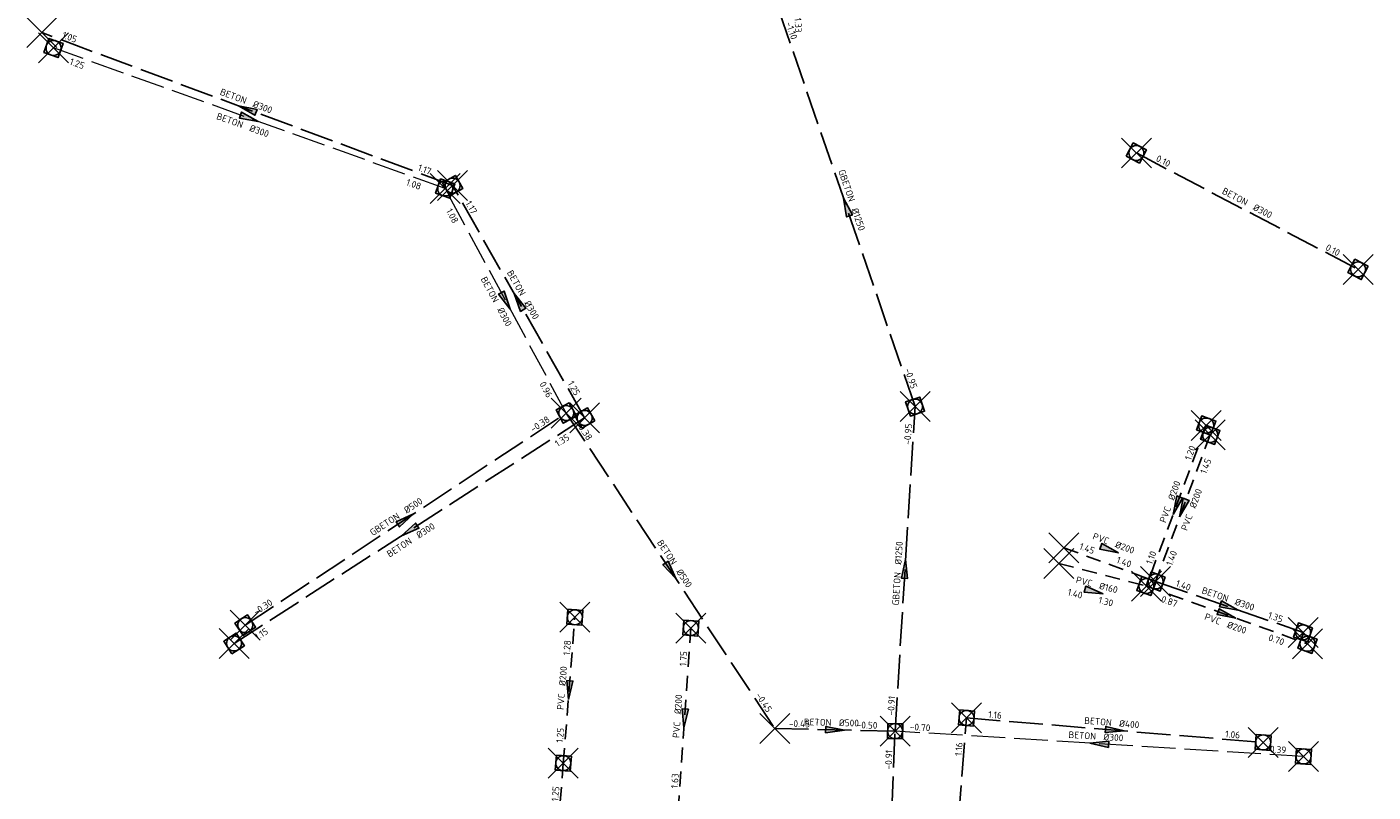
# Model space of a CAD drawing. Header units: metres. Extents: x 157108 to 159104, y 459683 to 461645.
# Tile 23 of 24: x 158334 to 158603, y 461307 to 461460. Entities that reach past the tile are written whole.
import ezdxf
from ezdxf.enums import TextEntityAlignment as Align

# ---------------------------------------------------------------- set-up
doc = ezdxf.new("R2010")
doc.units = ezdxf.units.M
doc.header["$LTSCALE"] = 0.75
doc.header["$PDMODE"] = 3
doc.header["$PDSIZE"] = 3
for name, pattern in [('RI-DWA_BETON-SO', [11.4, 9, -2.4]), ('RI-DWA_PVC-SO', [6.4, 4, -2.4]), ('RI-HWA_BETON-SO', [11.4, 9, -2.4]), ('RI-HWA_PVC-SO', [6.4, 4, -2.4])]:
    doc.linetypes.add(name, pattern=pattern)
doc.layers.get('0').update_dxf_attribs({"lineweight": 25})
doc.layers.get('defpoints').update_dxf_attribs({"lineweight": 25})
for name, color, linetype, lineweight in [('B-OI-RI-DWA_RIOOLLEIDING_BETON_300-G', 42, 'RI-DWA_BETON-SO', 18), ('B-OI-RI-DWA_RIOOLPUT_INSPECTIEPUT-S', 42, 'Continuous', 25), ('B-OI-RI-DWA_STROOMRICHTING-S', 42, 'Continuous', 25), ('B-OI-RI-HWA_RIOOLPUT_INSPECTIEPUT-S', 151, 'Continuous', 25), ('B-OI-RI-HWA_STROOMRICHTING-S', 151, 'Continuous', 25)]:
    doc.layers.add(name, color=color, linetype=linetype, lineweight=lineweight)
for name, color, linetype in [('B-OI-RI-DWA_RIOOLLEIDING_BETON_500-G', 42, 'RI-DWA_BETON-SO'), ('B-OI-RI-DWA_RIOOLLEIDING_GBETON_1250-G', 42, 'RI-DWA_BETON-SO'), ('B-OI-RI-DWA_RIOOLLEIDING_GBETON_500-G', 42, 'RI-DWA_BETON-SO'), ('B-OI-RI-DWA_RIOOLLEIDING_PVC_160-G', 42, 'RI-DWA_PVC-SO'), ('B-OI-RI-DWA_RIOOLLEIDING_PVC_200-G', 42, 'RI-DWA_PVC-SO'), ('B-OI-RI-HWA_RIOOLLEIDING_BETON_300-G', 151, 'RI-HWA_BETON-SO'), ('B-OI-RI-HWA_RIOOLLEIDING_BETON_400-G', 151, 'RI-HWA_BETON-SO'), ('B-OI-RI-HWA_RIOOLLEIDING_PVC_200-G', 151, 'RI-HWA_PVC-SO')]:
    doc.layers.add(name, color=color, linetype=linetype)
for name, color, linetype, plot in [('externe overstort', 7, 'Continuous', False), ('inspectieput', 7, 'Continuous', False), ('verbindingsstuk', 7, 'Continuous', False)]:
    doc.layers.add(name, color=color, linetype=linetype, plot=plot)
doc.layers.get('0').freeze()
doc.styles.add('NLCS-ISO', font='isocpeur.ttf')

# ---------------------------------------------------------------- blocks, each defined once
blk = doc.blocks.new('*U32')
at = {"ltscale": 0.1}
blk.add_hatch(color=256, dxfattribs=at).paths.add_polyline_path([(2.5, 0), (-2.5, -0.83), (-2.5, 0.83)])
at = {"ltscale": 0.1, "flags": 128}
blk.add_lwpolyline([(2.5, 0), (-2.5, -0.83), (-2.5, 0.83)], close=True, dxfattribs=at)
at = {"ltscale": 0.1, "style": 'NLCS-ISO'}
for tag, p in [('BOBL', (-46.18, -3.24)), ('MAT', (-1, -3.74))]:
    blk.add_attdef(tag, text='', height=1.8, dxfattribs=at).set_placement(p, align=Align.BOTTOM_RIGHT)
for tag, p in [('DIA', (1, -3.74)), ('BOBR', (45.24, -3.22))]:
    blk.add_attdef(tag, text='', height=1.8, dxfattribs=at).set_placement(p, align=Align.BOTTOM_LEFT)
at = {"layer": 'defpoints', "ltscale": 0.1, "style": 'NLCS-ISO', "flags": 1}
blk.add_attdef('JVA', text='', height=1.8, dxfattribs=at).set_placement((0, -1), align=Align.TOP_CENTER)
blk = doc.blocks.new('*U33')
at = {"ltscale": 0.1}
blk.add_hatch(color=256, dxfattribs=at).paths.add_polyline_path([(2.5, 0), (-2.5, -0.83), (-2.5, 0.83)])
at = {"ltscale": 0.1, "flags": 128}
blk.add_lwpolyline([(2.5, 0), (-2.5, -0.83), (-2.5, 0.83)], close=True, dxfattribs=at)
at = {"ltscale": 0.1, "style": 'NLCS-ISO'}
for tag, p in [('BOBL', (-24.71, -3.24)), ('MAT', (-1, -3.74))]:
    blk.add_attdef(tag, text='', height=1.8, dxfattribs=at).set_placement(p, align=Align.BOTTOM_RIGHT)
for tag, p in [('DIA', (1, -3.74)), ('BOBR', (23.77, -3.23))]:
    blk.add_attdef(tag, text='', height=1.8, dxfattribs=at).set_placement(p, align=Align.BOTTOM_LEFT)
at = {"layer": 'defpoints', "ltscale": 0.1, "style": 'NLCS-ISO', "flags": 1}
blk.add_attdef('JVA', text='', height=1.8, dxfattribs=at).set_placement((0, -1), align=Align.TOP_CENTER)
blk = doc.blocks.new('*U34')
at = {"ltscale": 0.1}
blk.add_hatch(color=256, dxfattribs=at).paths.add_polyline_path([(2.5, 0), (-2.5, -0.83), (-2.5, 0.83)])
at = {"ltscale": 0.1, "flags": 128}
blk.add_lwpolyline([(2.5, 0), (-2.5, -0.83), (-2.5, 0.83)], close=True, dxfattribs=at)
at = {"ltscale": 0.1, "style": 'NLCS-ISO'}
for tag, p in [('BOBL', (-42, 0)), ('MAT', (-1, 0.5))]:
    blk.add_attdef(tag, text='', height=1.8, dxfattribs=at).set_placement(p, align=Align.BOTTOM_RIGHT)
for tag, p in [('DIA', (1, 0.5)), ('BOBR', (41.06, -0.02))]:
    blk.add_attdef(tag, text='', height=1.8, dxfattribs=at).set_placement(p, align=Align.BOTTOM_LEFT)
at = {"layer": 'defpoints', "ltscale": 0.1, "style": 'NLCS-ISO', "flags": 1}
blk.add_attdef('JVA', text='', height=1.8, dxfattribs=at).set_placement((0, -1), align=Align.TOP_CENTER)
blk = doc.blocks.new('*U36')
at = {"ltscale": 0.1}
blk.add_hatch(color=256, dxfattribs=at).paths.add_polyline_path([(-2.5, 0), (2.5, -0.83), (2.5, 0.83)])
at = {"ltscale": 0.1, "flags": 128}
blk.add_lwpolyline([(-2.5, 0), (2.5, -0.83), (2.5, 0.83)], close=True, dxfattribs=at)
at = {"ltscale": 0.1, "style": 'NLCS-ISO'}
for tag, p in [('BOBL', (-26.33, 0)), ('MAT', (-1, 0.5))]:
    blk.add_attdef(tag, text='', height=1.8, dxfattribs=at).set_placement(p, align=Align.BOTTOM_RIGHT)
for tag, p in [('DIA', (1, 0.5)), ('BOBR', (25.38, -0.01))]:
    blk.add_attdef(tag, text='', height=1.8, dxfattribs=at).set_placement(p, align=Align.BOTTOM_LEFT)
at = {"layer": 'defpoints', "ltscale": 0.1, "style": 'NLCS-ISO', "flags": 1}
blk.add_attdef('JVA', text='', height=1.8, dxfattribs=at).set_placement((0, -1), align=Align.TOP_CENTER)
blk = doc.blocks.new('*U103')
at = {"ltscale": 0.1}
blk.add_hatch(color=256, dxfattribs=at).paths.add_polyline_path([(-2.5, 0), (2.5, -0.83), (2.5, 0.83)])
at = {"ltscale": 0.1, "flags": 128}
blk.add_lwpolyline([(-2.5, 0), (2.5, -0.83), (2.5, 0.83)], close=True, dxfattribs=at)
at = {"ltscale": 0.1, "style": 'NLCS-ISO'}
for tag, p in [('BOBL', (-7.75, 0)), ('MAT', (-1, 0.5))]:
    blk.add_attdef(tag, text='', height=1.8, dxfattribs=at).set_placement(p, align=Align.BOTTOM_RIGHT)
for tag, p in [('DIA', (1, 0.5)), ('BOBR', (6.8, 0))]:
    blk.add_attdef(tag, text='', height=1.8, dxfattribs=at).set_placement(p, align=Align.BOTTOM_LEFT)
at = {"layer": 'defpoints', "ltscale": 0.1, "style": 'NLCS-ISO', "flags": 1}
blk.add_attdef('JVA', text='', height=1.8, dxfattribs=at).set_placement((0, -1), align=Align.TOP_CENTER)
blk = doc.blocks.new('*U106')
at = {"ltscale": 0.1}
blk.add_hatch(color=256, dxfattribs=at).paths.add_polyline_path([(-2.5, 0), (2.5, -0.83), (2.5, 0.83)])
at = {"ltscale": 0.1, "flags": 128}
blk.add_lwpolyline([(-2.5, 0), (2.5, -0.83), (2.5, 0.83)], close=True, dxfattribs=at)
at = {"ltscale": 0.1, "style": 'NLCS-ISO'}
for tag, p in [('BOBL', (-14.82, 0)), ('MAT', (-1, 0.5))]:
    blk.add_attdef(tag, text='', height=1.8, dxfattribs=at).set_placement(p, align=Align.BOTTOM_RIGHT)
for tag, p in [('DIA', (1, 0.5)), ('BOBR', (13.88, 0))]:
    blk.add_attdef(tag, text='', height=1.8, dxfattribs=at).set_placement(p, align=Align.BOTTOM_LEFT)
at = {"layer": 'defpoints', "ltscale": 0.1, "style": 'NLCS-ISO', "flags": 1}
blk.add_attdef('JVA', text='', height=1.8, dxfattribs=at).set_placement((0, -1), align=Align.TOP_CENTER)
blk = doc.blocks.new('*U108')
at = {"ltscale": 0.1}
blk.add_hatch(color=256, dxfattribs=at).paths.add_polyline_path([(-2.5, 0), (2.5, -0.83), (2.5, 0.83)])
at = {"ltscale": 0.1, "flags": 128}
blk.add_lwpolyline([(-2.5, 0), (2.5, -0.83), (2.5, 0.83)], close=True, dxfattribs=at)
at = {"ltscale": 0.1, "style": 'NLCS-ISO'}
for tag, p in [('BOBL', (-46.29, -3.24)), ('MAT', (-1, -3.74))]:
    blk.add_attdef(tag, text='', height=1.8, dxfattribs=at).set_placement(p, align=Align.BOTTOM_RIGHT)
for tag, p in [('DIA', (1, -3.74)), ('BOBR', (45.34, -3.22))]:
    blk.add_attdef(tag, text='', height=1.8, dxfattribs=at).set_placement(p, align=Align.BOTTOM_LEFT)
at = {"layer": 'defpoints', "ltscale": 0.1, "style": 'NLCS-ISO', "flags": 1}
blk.add_attdef('JVA', text='', height=1.8, dxfattribs=at).set_placement((0, -1), align=Align.TOP_CENTER)
blk = doc.blocks.new('*U132')
at = {"ltscale": 0.1}
blk.add_hatch(color=256, dxfattribs=at).paths.add_polyline_path([(-2.5, 0), (2.5, -0.83), (2.5, 0.83)])
at = {"ltscale": 0.1, "flags": 128}
blk.add_lwpolyline([(-2.5, 0), (2.5, -0.83), (2.5, 0.83)], close=True, dxfattribs=at)
at = {"ltscale": 0.1, "style": 'NLCS-ISO'}
for tag, p in [('BOBL', (-10.21, 0)), ('MAT', (-1, 0.5))]:
    blk.add_attdef(tag, text='', height=1.8, dxfattribs=at).set_placement(p, align=Align.BOTTOM_RIGHT)
for tag, p in [('DIA', (1, 0.5)), ('BOBR', (9.26, 0))]:
    blk.add_attdef(tag, text='', height=1.8, dxfattribs=at).set_placement(p, align=Align.BOTTOM_LEFT)
at = {"layer": 'defpoints', "ltscale": 0.1, "style": 'NLCS-ISO', "flags": 1}
blk.add_attdef('JVA', text='', height=1.8, dxfattribs=at).set_placement((0, -1), align=Align.TOP_CENTER)
blk = doc.blocks.new('*U147')
at = {"ltscale": 0.1}
blk.add_hatch(color=256, dxfattribs=at).paths.add_polyline_path([(-2.5, 0), (2.5, -0.83), (2.5, 0.83)])
at = {"ltscale": 0.1, "flags": 128}
blk.add_lwpolyline([(-2.5, 0), (2.5, -0.83), (2.5, 0.83)], close=True, dxfattribs=at)
at = {"ltscale": 0.1, "style": 'NLCS-ISO'}
for tag, p in [('BOBL', (-49.13, 0)), ('MAT', (-1, 0.5))]:
    blk.add_attdef(tag, text='', height=1.8, dxfattribs=at).set_placement(p, align=Align.BOTTOM_RIGHT)
for tag, p in [('DIA', (1, 0.5)), ('BOBR', (48.19, -0.03))]:
    blk.add_attdef(tag, text='', height=1.8, dxfattribs=at).set_placement(p, align=Align.BOTTOM_LEFT)
at = {"layer": 'defpoints', "ltscale": 0.1, "style": 'NLCS-ISO', "flags": 1}
blk.add_attdef('JVA', text='', height=1.8, dxfattribs=at).set_placement((0, -1), align=Align.TOP_CENTER)
blk = doc.blocks.new('*U149')
at = {"ltscale": 0.1}
blk.add_hatch(color=256, dxfattribs=at).paths.add_polyline_path([(-2.5, 0), (2.5, -0.83), (2.5, 0.83)])
at = {"ltscale": 0.1, "flags": 128}
blk.add_lwpolyline([(-2.5, 0), (2.5, -0.83), (2.5, 0.83)], close=True, dxfattribs=at)
at = {"ltscale": 0.1, "style": 'NLCS-ISO'}
for tag, p in [('BOBL', (-13.53, 0)), ('MAT', (-1, 0.5))]:
    blk.add_attdef(tag, text='', height=1.8, dxfattribs=at).set_placement(p, align=Align.BOTTOM_RIGHT)
for tag, p in [('DIA', (1, 0.5)), ('BOBR', (12.58, 0))]:
    blk.add_attdef(tag, text='', height=1.8, dxfattribs=at).set_placement(p, align=Align.BOTTOM_LEFT)
at = {"layer": 'defpoints', "ltscale": 0.1, "style": 'NLCS-ISO', "flags": 1}
blk.add_attdef('JVA', text='', height=1.8, dxfattribs=at).set_placement((0, -1), align=Align.TOP_CENTER)
blk = doc.blocks.new('*U163')
at = {"ltscale": 0.1}
blk.add_hatch(color=256, dxfattribs=at).paths.add_polyline_path([(2.5, 0), (-2.5, -0.83), (-2.5, 0.83)])
at = {"ltscale": 0.1, "flags": 128}
blk.add_lwpolyline([(2.5, 0), (-2.5, -0.83), (-2.5, 0.83)], close=True, dxfattribs=at)
at = {"ltscale": 0.1, "style": 'NLCS-ISO'}
for tag, p in [('MAT', (-1, 0.5)), ('BOBL', (-3.7, -3.24))]:
    blk.add_attdef(tag, text='', height=1.8, dxfattribs=at).set_placement(p, align=Align.BOTTOM_RIGHT)
for tag, p in [('DIA', (1, 0.5)), ('BOBR', (2.75, -3.24))]:
    blk.add_attdef(tag, text='', height=1.8, dxfattribs=at).set_placement(p, align=Align.BOTTOM_LEFT)
at = {"layer": 'defpoints', "ltscale": 0.1, "style": 'NLCS-ISO', "flags": 1}
blk.add_attdef('JVA', text='', height=1.8, dxfattribs=at).set_placement((0, -1), align=Align.TOP_CENTER)
blk = doc.blocks.new('*U165')
at = {"ltscale": 0.1}
blk.add_hatch(color=256, dxfattribs=at).paths.add_polyline_path([(-2.5, 0), (2.5, -0.83), (2.5, 0.83)])
at = {"ltscale": 0.1, "flags": 128}
blk.add_lwpolyline([(-2.5, 0), (2.5, -0.83), (2.5, 0.83)], close=True, dxfattribs=at)
at = {"ltscale": 0.1, "style": 'NLCS-ISO'}
for tag, p in [('BOBL', (-11.55, -3.24)), ('MAT', (-1, -3.74))]:
    blk.add_attdef(tag, text='', height=1.8, dxfattribs=at).set_placement(p, align=Align.BOTTOM_RIGHT)
for tag, p in [('DIA', (1, -3.74)), ('BOBR', (10.6, -3.24))]:
    blk.add_attdef(tag, text='', height=1.8, dxfattribs=at).set_placement(p, align=Align.BOTTOM_LEFT)
at = {"layer": 'defpoints', "ltscale": 0.1, "style": 'NLCS-ISO', "flags": 1}
blk.add_attdef('JVA', text='', height=1.8, dxfattribs=at).set_placement((0, -1), align=Align.TOP_CENTER)
blk = doc.blocks.new('*U166')
at = {"ltscale": 0.1}
blk.add_hatch(color=256, dxfattribs=at).paths.add_polyline_path([(2.5, 0), (-2.5, -0.83), (-2.5, 0.83)])
at = {"ltscale": 0.1, "flags": 128}
blk.add_lwpolyline([(2.5, 0), (-2.5, -0.83), (-2.5, 0.83)], close=True, dxfattribs=at)
at = {"ltscale": 0.1, "style": 'NLCS-ISO'}
for tag, p in [('BOBL', (-11.47, 0)), ('MAT', (-1, 0.5))]:
    blk.add_attdef(tag, text='', height=1.8, dxfattribs=at).set_placement(p, align=Align.BOTTOM_RIGHT)
for tag, p in [('DIA', (1, 0.5)), ('BOBR', (10.53, 0))]:
    blk.add_attdef(tag, text='', height=1.8, dxfattribs=at).set_placement(p, align=Align.BOTTOM_LEFT)
at = {"layer": 'defpoints', "ltscale": 0.1, "style": 'NLCS-ISO', "flags": 1}
blk.add_attdef('JVA', text='', height=1.8, dxfattribs=at).set_placement((0, -1), align=Align.TOP_CENTER)
blk = doc.blocks.new('*U167')
at = {"ltscale": 0.1}
blk.add_hatch(color=256, dxfattribs=at).paths.add_polyline_path([(2.5, 0), (-2.5, -0.83), (-2.5, 0.83)])
at = {"ltscale": 0.1, "flags": 128}
blk.add_lwpolyline([(2.5, 0), (-2.5, -0.83), (-2.5, 0.83)], close=True, dxfattribs=at)
at = {"ltscale": 0.1, "style": 'NLCS-ISO'}
for tag, p in [('BOBL', (-30.37, 0)), ('MAT', (-1, 0.5))]:
    blk.add_attdef(tag, text='', height=1.8, dxfattribs=at).set_placement(p, align=Align.BOTTOM_RIGHT)
for tag, p in [('DIA', (1, 0.5)), ('BOBR', (29.43, -0.01))]:
    blk.add_attdef(tag, text='', height=1.8, dxfattribs=at).set_placement(p, align=Align.BOTTOM_LEFT)
at = {"layer": 'defpoints', "ltscale": 0.1, "style": 'NLCS-ISO', "flags": 1}
blk.add_attdef('JVA', text='', height=1.8, dxfattribs=at).set_placement((0, -1), align=Align.TOP_CENTER)
blk = doc.blocks.new('*U178')
at = {"ltscale": 0.1}
blk.add_hatch(color=256, dxfattribs=at).paths.add_polyline_path([(2.5, 0), (-2.5, -0.83), (-2.5, 0.83)])
at = {"ltscale": 0.1, "flags": 128}
blk.add_lwpolyline([(2.5, 0), (-2.5, -0.83), (-2.5, 0.83)], close=True, dxfattribs=at)
at = {"ltscale": 0.1, "style": 'NLCS-ISO'}
for tag, p in [('BOBL', (-55.51, 0)), ('MAT', (-1, 0.5))]:
    blk.add_attdef(tag, text='', height=1.8, dxfattribs=at).set_placement(p, align=Align.BOTTOM_RIGHT)
for tag, p in [('DIA', (1, 0.5)), ('BOBR', (54.56, -0.03))]:
    blk.add_attdef(tag, text='', height=1.8, dxfattribs=at).set_placement(p, align=Align.BOTTOM_LEFT)
at = {"layer": 'defpoints', "ltscale": 0.1, "style": 'NLCS-ISO', "flags": 1}
blk.add_attdef('JVA', text='', height=1.8, dxfattribs=at).set_placement((0, -1), align=Align.TOP_CENTER)
blk = doc.blocks.new('*U216')
at = {"ltscale": 0.1}
blk.add_hatch(color=256, dxfattribs=at).paths.add_polyline_path([(2.5, 0), (-2.5, -0.83), (-2.5, 0.83)])
at = {"ltscale": 0.1, "flags": 128}
blk.add_lwpolyline([(2.5, 0), (-2.5, -0.83), (-2.5, 0.83)], close=True, dxfattribs=at)
at = {"ltscale": 0.1, "style": 'NLCS-ISO'}
for tag, p in [('BOBL', (-13.49, -3.24)), ('MAT', (-1, -3.74))]:
    blk.add_attdef(tag, text='', height=1.8, dxfattribs=at).set_placement(p, align=Align.BOTTOM_RIGHT)
for tag, p in [('DIA', (1, -3.74)), ('BOBR', (12.54, -3.24))]:
    blk.add_attdef(tag, text='', height=1.8, dxfattribs=at).set_placement(p, align=Align.BOTTOM_LEFT)
at = {"layer": 'defpoints', "ltscale": 0.1, "style": 'NLCS-ISO', "flags": 1}
blk.add_attdef('JVA', text='', height=1.8, dxfattribs=at).set_placement((0, -1), align=Align.TOP_CENTER)
blk = doc.blocks.new('*U229')
at = {"ltscale": 0.1}
blk.add_hatch(color=256, dxfattribs=at).paths.add_polyline_path([(2.5, 0), (-2.5, -0.83), (-2.5, 0.83)])
at = {"ltscale": 0.1, "flags": 128}
blk.add_lwpolyline([(2.5, 0), (-2.5, -0.83), (-2.5, 0.83)], close=True, dxfattribs=at)
at = {"ltscale": 0.1, "style": 'NLCS-ISO'}
for tag, p in [('BOBL', (-41.15, 0)), ('MAT', (-1, 0.5))]:
    blk.add_attdef(tag, text='', height=1.8, dxfattribs=at).set_placement(p, align=Align.BOTTOM_RIGHT)
for tag, p in [('DIA', (1, 0.5)), ('BOBR', (40.2, -0.02))]:
    blk.add_attdef(tag, text='', height=1.8, dxfattribs=at).set_placement(p, align=Align.BOTTOM_LEFT)
at = {"layer": 'defpoints', "ltscale": 0.1, "style": 'NLCS-ISO', "flags": 1}
blk.add_attdef('JVA', text='', height=1.8, dxfattribs=at).set_placement((0, -1), align=Align.TOP_CENTER)
blk = doc.blocks.new('*U235')
at = {"ltscale": 0.1, "style": 'NLCS-ISO'}
for tag, p in [('BOBL', (-24.08, 0)), ('MAT', (-1, 0.5))]:
    blk.add_attdef(tag, text='', height=1.8, dxfattribs=at).set_placement(p, align=Align.BOTTOM_RIGHT)
for tag, p in [('DIA', (1, 0.5)), ('BOBR', (23.13, -0.01))]:
    blk.add_attdef(tag, text='', height=1.8, dxfattribs=at).set_placement(p, align=Align.BOTTOM_LEFT)
at = {"layer": 'defpoints', "ltscale": 0.1, "style": 'NLCS-ISO', "flags": 1}
blk.add_attdef('JVA', text='', height=1.8, dxfattribs=at).set_placement((0, -1), align=Align.TOP_CENTER)
blk = doc.blocks.new('*U271')
at = {"ltscale": 0.1}
blk.add_hatch(color=256, dxfattribs=at).paths.add_polyline_path([(2.5, 0), (-2.5, -0.83), (-2.5, 0.83)])
at = {"ltscale": 0.1, "flags": 128}
blk.add_lwpolyline([(2.5, 0), (-2.5, -0.83), (-2.5, 0.83)], close=True, dxfattribs=at)
at = {"ltscale": 0.1, "style": 'NLCS-ISO'}
for tag, p in [('MAT', (-1, 0.5)), ('BOBL', (-2.71, -3.24))]:
    blk.add_attdef(tag, text='', height=1.8, dxfattribs=at).set_placement(p, align=Align.BOTTOM_RIGHT)
for tag, p in [('DIA', (1, 0.5)), ('BOBR', (1.77, -3.24))]:
    blk.add_attdef(tag, text='', height=1.8, dxfattribs=at).set_placement(p, align=Align.BOTTOM_LEFT)
at = {"layer": 'defpoints', "ltscale": 0.1, "style": 'NLCS-ISO', "flags": 1}
blk.add_attdef('JVA', text='', height=1.8, dxfattribs=at).set_placement((0, -1), align=Align.TOP_CENTER)
blk = doc.blocks.new('*U281')
at = {"ltscale": 0.1}
blk.add_hatch(color=256, dxfattribs=at).paths.add_polyline_path([(-2.5, 0), (2.5, -0.83), (2.5, 0.83)])
at = {"ltscale": 0.1, "flags": 128}
blk.add_lwpolyline([(-2.5, 0), (2.5, -0.83), (2.5, 0.83)], close=True, dxfattribs=at)
at = {"ltscale": 0.1, "style": 'NLCS-ISO'}
for tag, p in [('BOBL', (-45.26, 0)), ('MAT', (-1, 0.5))]:
    blk.add_attdef(tag, text='', height=1.8, dxfattribs=at).set_placement(p, align=Align.BOTTOM_RIGHT)
for tag, p in [('DIA', (1, 0.5)), ('BOBR', (44.31, -0.02))]:
    blk.add_attdef(tag, text='', height=1.8, dxfattribs=at).set_placement(p, align=Align.BOTTOM_LEFT)
at = {"layer": 'defpoints', "ltscale": 0.1, "style": 'NLCS-ISO', "flags": 1}
blk.add_attdef('JVA', text='', height=1.8, dxfattribs=at).set_placement((0, -1), align=Align.TOP_CENTER)
blk = doc.blocks.new('*U38')
at = {"ltscale": 0.1}
blk.add_hatch(color=256, dxfattribs=at).paths.add_polyline_path([(2.5, 0), (-2.5, -0.83), (-2.5, 0.83)])
at = {"ltscale": 0.1, "flags": 128}
blk.add_lwpolyline([(2.5, 0), (-2.5, -0.83), (-2.5, 0.83)], close=True, dxfattribs=at)
at = {"ltscale": 0.1, "style": 'NLCS-ISO'}
for tag, p in [('BOBL', (-5.66, 0)), ('MAT', (-1, 0.5))]:
    blk.add_attdef(tag, text='', height=1.8, dxfattribs=at).set_placement(p, align=Align.BOTTOM_RIGHT)
for tag, p in [('DIA', (1, 0.5)), ('BOBR', (7.22, 0))]:
    blk.add_attdef(tag, text='', height=1.8, dxfattribs=at).set_placement(p, align=Align.BOTTOM_LEFT)
at = {"layer": 'defpoints', "ltscale": 0.1, "style": 'NLCS-ISO', "flags": 1}
blk.add_attdef('JVA', text='', height=1.8, dxfattribs=at).set_placement((0, -1), align=Align.TOP_CENTER)
blk = doc.blocks.new('B-SRI-PUT_DWA-SO')
at = {"flags": 128}
blk.add_lwpolyline([(-2, 2), (2, 2), (2, -2), (-2, -2)], close=True, dxfattribs=at)
at = {"lineweight": -3, "flags": 128}
blk.add_lwpolyline([(2, -2), (2, 2), (-2, 2), (-2, -2)], close=True, dxfattribs=at)
at = {"lineweight": -3}
blk.add_circle((0, 0), 2, dxfattribs=at)
blk = doc.blocks.new('B-SRI-PUT_HWA-SO')
at = {"lineweight": -3, "flags": 128}
blk.add_lwpolyline([(-2, -2), (2, -2), (2, 2), (-2, 2)], close=True, dxfattribs=at)
at = {"lineweight": -3}
blk.add_circle((0, 0), 2, dxfattribs=at)
blk = doc.blocks.new('*U394')
at = {"ltscale": 0.1}
blk.add_hatch(color=256, dxfattribs=at).paths.add_polyline_path([(2.5, 0), (-2.5, -0.83), (-2.5, 0.83)])
at = {"ltscale": 0.1, "flags": 128}
blk.add_lwpolyline([(2.5, 0), (-2.5, -0.83), (-2.5, 0.83)], close=True, dxfattribs=at)
at = {"ltscale": 0.1, "style": 'NLCS-ISO'}
for tag, p in [('BOBL', (-6.7, 0)), ('MAT', (-1, 0.5))]:
    blk.add_attdef(tag, text='', height=1.8, dxfattribs=at).set_placement(p, align=Align.BOTTOM_RIGHT)
for tag, p in [('DIA', (1, 0.5)), ('BOBR', (5.76, 0))]:
    blk.add_attdef(tag, text='', height=1.8, dxfattribs=at).set_placement(p, align=Align.BOTTOM_LEFT)
at = {"layer": 'defpoints', "ltscale": 0.1, "style": 'NLCS-ISO', "flags": 1}
blk.add_attdef('JVA', text='', height=1.8, dxfattribs=at).set_placement((0, -1), align=Align.TOP_CENTER)
blk = doc.blocks.new('*U393')
at = {"ltscale": 0.1}
blk.add_hatch(color=256, dxfattribs=at).paths.add_polyline_path([(-2.5, 0), (2.5, -0.83), (2.5, 0.83)])
at = {"ltscale": 0.1, "flags": 128}
blk.add_lwpolyline([(-2.5, 0), (2.5, -0.83), (2.5, 0.83)], close=True, dxfattribs=at)
at = {"ltscale": 0.1, "style": 'NLCS-ISO'}
for tag, p in [('BOBL', (-46.96, 0)), ('MAT', (-1, 0.5))]:
    blk.add_attdef(tag, text='', height=1.8, dxfattribs=at).set_placement(p, align=Align.BOTTOM_RIGHT)
for tag, p in [('DIA', (1, 0.5)), ('BOBR', (46.01, -0.02))]:
    blk.add_attdef(tag, text='', height=1.8, dxfattribs=at).set_placement(p, align=Align.BOTTOM_LEFT)
at = {"layer": 'defpoints', "ltscale": 0.1, "style": 'NLCS-ISO', "flags": 1}
blk.add_attdef('JVA', text='', height=1.8, dxfattribs=at).set_placement((0, -1), align=Align.TOP_CENTER)
blk = doc.blocks.new('*U381')
at = {"ltscale": 0.1}
blk.add_hatch(color=256, dxfattribs=at).paths.add_polyline_path([(2.5, 0), (-2.5, -0.83), (-2.5, 0.83)])
at = {"ltscale": 0.1, "flags": 128}
blk.add_lwpolyline([(2.5, 0), (-2.5, -0.83), (-2.5, 0.83)], close=True, dxfattribs=at)
at = {"ltscale": 0.1, "style": 'NLCS-ISO'}
for tag, p in [('BOBL', (-34.07, 0)), ('MAT', (-1, 0.5))]:
    blk.add_attdef(tag, text='', height=1.8, dxfattribs=at).set_placement(p, align=Align.BOTTOM_RIGHT)
for tag, p in [('DIA', (1, 0.5)), ('BOBR', (33.13, -0.01))]:
    blk.add_attdef(tag, text='', height=1.8, dxfattribs=at).set_placement(p, align=Align.BOTTOM_LEFT)
at = {"layer": 'defpoints', "ltscale": 0.1, "style": 'NLCS-ISO', "flags": 1}
blk.add_attdef('JVA', text='', height=1.8, dxfattribs=at).set_placement((0, -1), align=Align.TOP_CENTER)
blk = doc.blocks.new('*U391')
at = {"ltscale": 0.1}
blk.add_hatch(color=256, dxfattribs=at).paths.add_polyline_path([(2.5, 0), (-2.5, -0.83), (-2.5, 0.83)])
at = {"ltscale": 0.1, "flags": 128}
blk.add_lwpolyline([(2.5, 0), (-2.5, -0.83), (-2.5, 0.83)], close=True, dxfattribs=at)
at = {"ltscale": 0.1, "style": 'NLCS-ISO'}
for tag, p in [('BOBL', (-52.53, 0)), ('MAT', (-1, 0.5))]:
    blk.add_attdef(tag, text='', height=1.8, dxfattribs=at).set_placement(p, align=Align.BOTTOM_RIGHT)
for tag, p in [('DIA', (1, 0.5)), ('BOBR', (51.59, -0.03))]:
    blk.add_attdef(tag, text='', height=1.8, dxfattribs=at).set_placement(p, align=Align.BOTTOM_LEFT)
at = {"layer": 'defpoints', "ltscale": 0.1, "style": 'NLCS-ISO', "flags": 1}
blk.add_attdef('JVA', text='', height=1.8, dxfattribs=at).set_placement((0, -1), align=Align.TOP_CENTER)

msp = doc.modelspace()

# ---------------------------------------------------------------- linework, layer by layer
at = {"layer": 'B-OI-RI-DWA_RIOOLLEIDING_BETON_300-G'}
for p, q in [((158417.72, 461427.62), (158339.34, 461455.76)), ((158441.95, 461382.66), (158417.72, 461427.62)), ((158589.49, 461313.89), (158507.75, 461318.96))]:
    msp.add_line(p, q, dxfattribs=at)
at = {"layer": 'B-OI-RI-DWA_RIOOLLEIDING_BETON_500-G'}
for p, q in [((158441.95, 461382.66), (158483.7, 461319.47)), ((158483.7, 461319.47), (158507.75, 461318.96))]:
    msp.add_line(p, q, dxfattribs=at)
at = {"layer": 'B-OI-RI-DWA_RIOOLLEIDING_GBETON_1250-G'}
for p, q in [((158511.74, 461383.96), (158484.33, 461463.83)), ((158507.75, 461318.96), (158511.74, 461383.96)), ((158504.06, 461226.23), (158507.75, 461318.96))]:
    msp.add_line(p, q, dxfattribs=at)
at = {"layer": 'B-OI-RI-DWA_RIOOLLEIDING_GBETON_500-G'}
msp.add_line((158377.71, 461340.19), (158441.95, 461382.66), dxfattribs=at)
at = {"layer": 'B-OI-RI-DWA_RIOOLLEIDING_PVC_160-G'}
msp.add_line((158540.54, 461352.53), (158558.04, 461348.02), dxfattribs=at)
at = {"layer": 'B-OI-RI-DWA_RIOOLLEIDING_PVC_200-G'}
for p, q in [((158570.01, 461380.16), (158558.04, 461348.02)), ((158558.04, 461348.02), (158590.27, 461336.45)), ((158466.88, 461339.61), (158464.38, 461303.45))]:
    msp.add_line(p, q, dxfattribs=at)
at = {"layer": 'B-OI-RI-HWA_RIOOLLEIDING_BETON_300-G'}
for p, q in [((158419.21, 461428.21), (158337.02, 461458.83)), ((158556.03, 461434.73), (158600.4, 461411.42)), ((158445.63, 461381.69), (158419.21, 461428.21)), ((158375.47, 461336.52), (158445.63, 461381.69)), ((158559.89, 461348.93), (158589.4, 461338.74)), ((158514.38, 461224.64), (158522.05, 461321.6))]:
    msp.add_line(p, q, dxfattribs=at)
at = {"layer": 'B-OI-RI-HWA_RIOOLLEIDING_BETON_400-G'}
msp.add_line((158522.05, 461321.6), (158581.41, 461316.7), dxfattribs=at)
at = {"layer": 'B-OI-RI-HWA_RIOOLLEIDING_PVC_200-G'}
for p, q in [((158570.81, 461378.29), (158559.89, 461348.93)), ((158541.54, 461355.68), (158559.89, 461348.93)), ((158441.36, 461312.55), (158443.67, 461341.77)), ((158441.36, 461312.55), (158439.32, 461287))]:
    msp.add_line(p, q, dxfattribs=at)
at = {"layer": 'externe overstort'}
for p in [(158337.02, 461458.83), (158483.7, 461319.47), (158483.7, 461319.47)]:
    msp.add_point(p, dxfattribs=at)
at = {"layer": 'inspectieput'}
for p in [(158339.34, 461455.76), (158556.03, 461434.73), (158417.72, 461427.62), (158419.21, 461428.21), (158600.4, 461411.42), (158511.74, 461383.96), (158441.95, 461382.66), (158445.63, 461381.69), (158570.01, 461380.16), (158570.81, 461378.29), (158559.89, 461348.93), (158558.04, 461348.02), (158443.67, 461341.77), (158377.71, 461340.19), (158466.88, 461339.61), (158589.4, 461338.74), (158375.47, 461336.52), (158590.27, 461336.45), (158522.05, 461321.6), (158507.75, 461318.96), (158581.41, 461316.7), (158589.49, 461313.89), (158441.36, 461312.55)]:
    msp.add_point(p, dxfattribs=at)
at = {"layer": 'verbindingsstuk'}
for p in [(158541.54, 461355.68), (158540.54, 461352.53)]:
    msp.add_point(p, dxfattribs=at)

# ---------------------------------------------------------------- block references
at = {"layer": 'B-OI-RI-DWA_RIOOLPUT_INSPECTIEPUT-S'}
for p, xscale, yscale, zscale, rotation in [((158339.34, 461455.76), 0.75, 0.75, 0.75, 340.2508388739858), ((158417.72, 461427.62), 0.75, 0.75, 0.75, 160.2508388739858), ((158441.95, 461382.66), 0.75, 0.75, 0.75, 118.324155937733), ((158511.74, 461383.96), 0.75, 0.75, 0.75, 108.9402311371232), ((158570.01, 461380.16), 0.75, 0.75, 0.75, 249.5753354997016), ((158558.04, 461348.02), 0.75, 0.75, 0.75, 69.57533549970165), ((158377.71, 461340.19), 0.75, 0.75, 0.75, 33.46638921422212), ((158466.88, 461339.61), 0.75, 0.75, 0.75, 266.0508980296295), ((158590.27, 461336.45), 0.75, 0.75, 0.75, 160.2584937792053), ((158507.75, 461318.96), 0.7500000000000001, 0.7500000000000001, 0.7500000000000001, 178.7877608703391), ((158589.49, 461313.89), 0.75, 0.75, 0.75, 176.4528174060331)]:
    msp.add_blockref('B-SRI-PUT_DWA-SO', p, dxfattribs=dict(at, xscale=xscale, yscale=yscale, zscale=zscale, rotation=rotation))
at = {"layer": 'B-OI-RI-DWA_STROOMRICHTING-S'}
for name, p, xscale, yscale, zscale, rotation, values in [('*U38', (158487, 461467.18), 0.7500000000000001, 0.7500000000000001, 0.7500000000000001, 272.3962731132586, {'MAT': 'PVC', 'DIA': '%%c250', 'BOBL': '1.45', 'BOBR': '1.33'}), ('*U393', (158498.03, 461423.89), 0.7499999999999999, 0.7499999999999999, 0.7499999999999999, 288.9402311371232, {'MAT': 'GBETON', 'DIA': '%%c1250', 'BOBL': '-1.10', 'BOBR': '-0.95'}), ('*U32', (158378.53, 461441.69), 0.75, 0.75, 0.75, 340.2508388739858, {'MAT': 'BETON', 'DIA': '%%c300', 'BOBL': '1.25', 'BOBR': '1.08'}), ('*U33', (158429.84, 461405.14), 0.75, 0.75, 0.75, 298.3241559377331, {'MAT': 'BETON', 'DIA': '%%c300', 'BOBL': '1.08', 'BOBR': '0.96'}), ('*U34', (158409.83, 461361.42), 0.75, 0.75, 0.75, 33.46638921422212, {'MAT': 'GBETON', 'DIA': '%%c500', 'BOBL': '-0.30', 'BOBR': '-0.38'}), ('*U229', (158462.83, 461351.06), 0.75, 0.75, 0.75, 303.4512805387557, {'MAT': 'BETON', 'DIA': '%%c500', 'BOBL': '-0.38', 'BOBR': '-0.45'}), ('*U381', (158509.75, 461351.46), 0.75, 0.75, 0.75, 86.49139596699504, {'MAT': 'GBETON', 'DIA': '%%c1250', 'BOBL': '-0.91', 'BOBR': '-0.95'}), ('*U149', (158564.03, 461364.09), 0.75, 0.75, 0.75, 69.57533549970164, {'MAT': 'PVC', 'DIA': '%%c200', 'BOBL': '1.10', 'BOBR': '1.20'}), ('*U271', (158547.55, 461346.91), 0.75, 0.75, 0.75, 345.5601039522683, {'MAT': 'PVC', 'DIA': '%%c160', 'BOBL': '1.40', 'BOBR': '1.30'}), ('*U216', (158574.16, 461342.24), 0.75, 0.75, 0.75, 340.2584937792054, {'MAT': 'PVC', 'DIA': '%%c200', 'BOBL': '0.87', 'BOBR': '0.70'}), ('*U106', (158465.63, 461321.53), 0.75, 0.75, 0.75, 86.05089802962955, {'MAT': 'PVC', 'DIA': '%%c200', 'BOBL': '1.63', 'BOBR': '1.75'}), ('*U394', (158495.73, 461319.22), 0.75, 0.75, 0.75, 358.7877608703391, {'MAT': 'BETON', 'DIA': '%%c500', 'BOBL': '-0.45', 'BOBR': '-0.50'}), ('*U281', (158548.62, 461316.43), 0.75, 0.75, 0.75, 356.4528174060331, {'MAT': 'BETON', 'DIA': '%%c300', 'BOBL': '-0.70', 'BOBR': '-0.39'}), ('*U391', (158505.91, 461272.59), 0.75, 0.75, 0.75, 87.72009879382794, {'MAT': 'GBETON', 'DIA': '%%c1250', 'BOBL': '-0.87', 'BOBR': '-0.91'})]:
    msp.add_blockref(name, p, dxfattribs=dict(at, xscale=xscale, yscale=yscale, zscale=zscale, rotation=rotation)).add_auto_attribs(values)
at = {"layer": 'B-OI-RI-HWA_RIOOLPUT_INSPECTIEPUT-S', "xscale": 0.75, "yscale": 0.75, "zscale": 0.75}
for p, rotation in [((158556.03, 461434.73), 332.2867634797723), ((158419.21, 461428.21), 299.5934460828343), ((158600.4, 461411.42), 152.2867634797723), ((158445.63, 461381.69), 119.5934460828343), ((158570.81, 461378.29), 249.6113662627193), ((158559.89, 461348.93), 159.7896099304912), ((158443.67, 461341.77), 265.4941129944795), ((158375.47, 461336.52), 32.77400736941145), ((158589.4, 461338.74), 160.9469319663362), ((158522.05, 461321.6), 355.2850873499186), ((158581.41, 461316.7), 175.2850873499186), ((158441.36, 461312.55), 265.4229586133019)]:
    msp.add_blockref('B-SRI-PUT_HWA-SO', p, dxfattribs=dict(at, rotation=rotation))
at = {"layer": 'B-OI-RI-HWA_STROOMRICHTING-S', "xscale": 0.75, "yscale": 0.75, "zscale": 0.75}
for name, p, rotation, values in [('*U147', (158378.11, 461443.52), 339.5670512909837, {'MAT': 'BETON', 'DIA': '%%c300', 'BOBL': '1.05', 'BOBR': '1.17'}), ('*U235', (158578.21, 461423.08), 332.2867634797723, {'MAT': 'BETON', 'DIA': '%%c300', 'BOBL': '0.10', 'BOBR': '0.10'}), ('*U36', (158432.42, 461404.95), 299.5934460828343, {'MAT': 'BETON', 'DIA': '%%c300', 'BOBL': '1.17', 'BOBR': '1.25'}), ('*U108', (158410.55, 461359.1), 32.77400736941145, {'MAT': 'BETON', 'DIA': '%%c300', 'BOBL': '1.15', 'BOBR': '1.35'}), ('*U165', (158565.35, 461363.61), 69.61136626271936, {'MAT': 'PVC', 'DIA': '%%c200', 'BOBL': '1.40', 'BOBR': '1.45'}), ('*U163', (158550.68, 461355.32), 339.7896099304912, {'MAT': 'PVC', 'DIA': '%%c200', 'BOBL': '1.45', 'BOBR': '1.40'}), ('*U166', (158574.65, 461343.83), 340.9469319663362, {'MAT': 'BETON', 'DIA': '%%c300', 'BOBL': '1.40', 'BOBR': '1.35'}), ('*U132', (158442.52, 461327.16), 85.49411299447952, {'MAT': 'PVC', 'DIA': '%%c200', 'BOBL': '1.25', 'BOBR': '1.28'}), ('*U167', (158551.73, 461319.15), 355.2850873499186, {'MAT': 'BETON', 'DIA': '%%c400', 'BOBL': '1.16', 'BOBR': '1.06'}), ('*U178', (158518.22, 461273.12), 85.47772832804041, {'MAT': 'BETON', 'DIA': '%%c300', 'BOBL': '1.29', 'BOBR': '1.16'}), ('*U103', (158440.34, 461299.77), 85.42295861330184, {'MAT': 'PVC', 'DIA': '%%c200', 'BOBL': '1.20', 'BOBR': '1.25'})]:
    msp.add_blockref(name, p, dxfattribs=dict(at, rotation=rotation)).add_auto_attribs(values)

doc.saveas('drawing.dxf')
